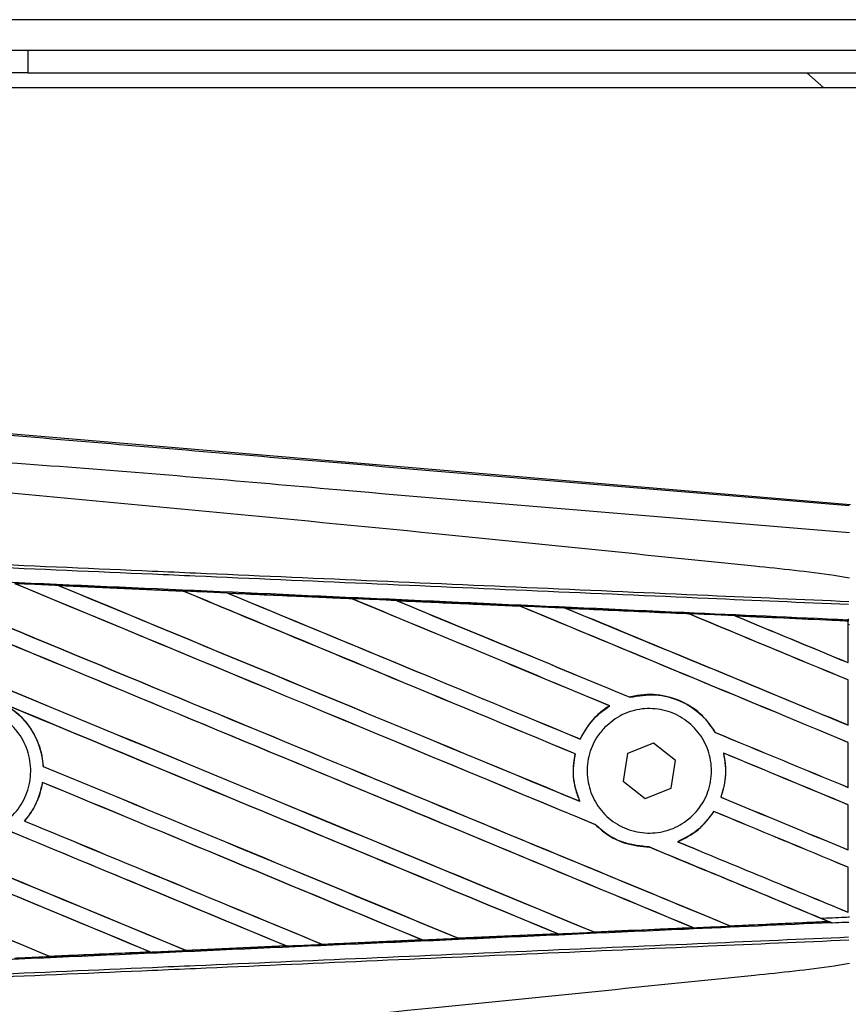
# Model space of a CAD drawing. Header units: millimetres. Extents: x 0 to 420, y 0 to 297.
# Tile 9 of 17: x 71 to 79, y 229 to 239. Entities that reach past the tile are written whole.
import ezdxf

# ---------------------------------------------------------------- set-up
doc = ezdxf.new("R2010")
doc.units = ezdxf.units.MM

msp = doc.modelspace()

# ---------------------------------------------------------------- linework, layer by layer
at = {"color": 7, "linetype": 'Continuous', "lineweight": 25}
for p, q in [((200.782, 238.7127), (65.8119, 238.7127)), ((70.3109, 238.4127), (71.0607, 238.4127)), ((71.0607, 238.4127), (71.0607, 238.1878)), ((71.0607, 238.4127), (195.5331, 238.4127)), ((71.0607, 238.1878), (70.3109, 238.1878)), ((71.0607, 238.1878), (195.5331, 238.1878)), ((78.7673, 238.1878), (78.934, 238.0378)), ((90.5564, 238.0378), (65.8119, 238.0378)), ((70.3029, 234.6724), (79.1983, 233.9224)), ((71.3661, 233.1204), (72.5978, 233.0657)), ((71.3666, 233.1202), (71.3661, 233.1204)), ((71.3666, 233.1202), (71.3719, 233.1187)), ((72.5978, 233.0657), (72.5984, 233.0654)), ((72.6, 233.0641), (72.5984, 233.0654)), ((73.0371, 233.0459), (73.036, 233.0462)), ((73.0371, 233.0459), (73.0422, 233.0444)), ((74.2652, 232.991), (73.0371, 233.0459)), ((74.2639, 232.9916), (74.2652, 232.991)), ((74.2666, 232.9897), (74.2652, 232.991)), ((74.7092, 232.971), (74.7073, 232.9718)), ((74.7092, 232.971), (74.7142, 232.9696)), ((75.9338, 232.9149), (75.9323, 232.9161)), ((76.3829, 232.8958), (76.3877, 232.8944)), ((77.6014, 232.8396), (77.6, 232.8408)), ((78.0582, 232.8201), (78.0629, 232.8187)), ((79.1741, 232.7694), (78.0582, 232.8201)), ((79.1736, 232.7683), (79.1741, 232.7694)), ((79.1736, 232.7683), (79.1736, 232.3597)), ((79.1742, 232.7718), (79.1741, 232.7694)), ((79.1742, 232.734), (79.1742, 232.7718)), ((79.1744, 232.7826), (79.1744, 232.7873)), ((79.1744, 232.7873), (79.1808, 232.7871)), ((79.1742, 232.3587), (79.1742, 232.734)), ((79.1886, 232.7334), (79.1742, 232.734)), ((79.1736, 232.3597), (79.1742, 232.3587)), ((79.1742, 232.1874), (79.1736, 232.187)), ((79.1736, 232.187), (79.1736, 231.7429)), ((79.1742, 231.7419), (79.1742, 232.1874)), ((77.0167, 232.0168), (77.0157, 232.0179)), ((76.8158, 231.932), (76.818, 231.9318)), ((79.1736, 231.7429), (79.1742, 231.7419)), ((76.526, 231.6029), (76.525, 231.604)), ((77.8629, 231.6677), (77.8614, 231.6676)), ((77.2502, 231.5633), (76.9924, 231.4617)), ((77.4671, 231.391), (77.2502, 231.5633)), ((79.1742, 231.5706), (79.1736, 231.5702)), ((79.1736, 231.5702), (79.1736, 231.126)), ((79.1742, 231.1251), (79.1742, 231.5706)), ((76.475, 231.4566), (76.4764, 231.4568)), ((76.9924, 231.4617), (76.9516, 231.1877)), ((77.9426, 231.4651), (77.9443, 231.4636)), ((71.2148, 231.3332), (71.2135, 231.333)), ((77.4262, 231.1169), (77.4671, 231.391)), ((71.2061, 231.1755), (71.2073, 231.1743)), ((76.9516, 231.1877), (77.1685, 231.0153)), ((77.1685, 231.0153), (77.4262, 231.1169)), ((79.1736, 231.126), (79.1742, 231.1251)), ((77.9181, 231.0281), (77.9166, 231.028)), ((76.5203, 230.9884), (76.5182, 230.99)), ((79.1742, 230.9538), (79.1736, 230.9533)), ((79.1736, 230.9533), (79.1736, 230.5092)), ((79.1742, 230.5082), (79.1742, 230.9538)), ((77.8474, 230.8878), (77.8483, 230.8867)), ((71.0299, 230.7929), (71.0282, 230.7929)), ((76.6773, 230.7558), (76.6793, 230.7557)), ((77.2077, 230.5364), (77.2092, 230.5351)), ((77.4893, 230.5885), (77.4867, 230.5889)), ((79.1736, 230.5092), (79.1742, 230.5082)), ((79.1742, 230.3369), (79.1736, 230.3365)), ((79.1736, 230.3365), (79.1736, 229.8924)), ((79.1742, 229.8914), (79.1742, 230.3369)), ((79.1736, 229.8924), (79.1742, 229.8914)), ((78.0089, 229.7563), (78.0078, 229.7574)), ((78.0089, 229.7563), (78.9805, 229.8004)), ((78.9769, 229.8013), (78.9805, 229.8004)), ((79.0196, 229.7845), (79.0099, 229.7885)), ((76.3031, 229.6782), (75.3201, 229.6342)), ((76.2968, 229.6801), (76.3006, 229.6791)), ((76.6638, 229.6955), (76.6627, 229.6966)), ((77.6372, 229.7406), (77.641, 229.7397)), ((72.6272, 229.5145), (73.6174, 229.5587)), ((73.6184, 229.5583), (72.6277, 229.5142)), ((73.6133, 229.5597), (73.6174, 229.5587)), ((73.6174, 229.5587), (73.6184, 229.5583)), ((73.973, 229.5746), (73.9718, 229.5757)), ((73.9739, 229.5741), (73.973, 229.5746)), ((74.9611, 229.6182), (73.9739, 229.5741)), ((74.9554, 229.6198), (74.9594, 229.6188)), ((74.9594, 229.6188), (74.9611, 229.6182)), ((75.3185, 229.6349), (75.3173, 229.6361)), ((75.3201, 229.6342), (75.3185, 229.6349)), ((71.2811, 229.4546), (72.2745, 229.4988)), ((72.2704, 229.4998), (72.2745, 229.4988)), ((72.2745, 229.4988), (72.2752, 229.4985)), ((72.6272, 229.5145), (72.6259, 229.5157)), ((72.6277, 229.5142), (72.6272, 229.5145)), ((71.2811, 229.4546), (71.2798, 229.4558)), ((71.2814, 229.4545), (71.2811, 229.4546))]:
    msp.add_line(p, q, dxfattribs=at)
for centre, major_axis, ratio, start_param, end_param in [((66.1251, 235.2717), (128.6407, -53.2888), 0.008062, 4.73054, 4.797762), ((66.1251, 235.2717), (128.5657, -53.2577), 0.008062, 4.730592, 4.797783), ((66.1251, 233.2995), (128.6407, -53.2888), 0.008062, 1.484469, 1.549716), ((66.1251, 233.2995), (128.5657, -53.2577), 0.008062, 1.484474, 1.549688), ((66.1251, 235.8886), (128.6407, -53.2888), 0.008062, 4.743502, 4.808268), ((66.1251, 235.8886), (128.5657, -53.2577), 0.008062, 4.743562, 4.808285), ((66.1251, 233.9164), (128.6407, -53.2888), 0.008062, 1.492001, 1.536762), ((66.1251, 233.9164), (128.5657, -53.2577), 0.008062, 1.491968, 1.536725), ((66.1251, 236.5054), (128.6407, -53.2888), 0.008062, 4.756481, 4.796624), ((66.1251, 236.5054), (128.5657, -53.2577), 0.008062, 4.75655, 4.796655), ((66.1251, 231.1034), (128.5664, -5.615), 0.017438, 1.521175, 1.530737), ((66.1251, 234.5332), (128.6407, -53.2888), 0.008062, 1.493583, 1.523799), ((66.1251, 234.5332), (128.5657, -53.2577), 0.008062, 1.493547, 1.523753), ((66.1251, 237.1222), (128.6407, -53.2888), 0.008062, 4.769477, 4.796669), ((66.1251, 237.1222), (128.5657, -53.2577), 0.008062, 4.769557, 4.796709), ((66.1251, 231.1034), (128.5664, -5.615), 0.017438, 1.50819, 1.51773), ((66.1251, 235.15), (128.6407, -53.2888), 0.008062, 1.490919, 1.510827), ((66.1251, 235.15), (128.5657, -53.2577), 0.008062, 1.490887, 1.510768), ((66.1251, 237.7391), (128.6407, -53.2888), 0.008062, 4.782492, 4.800496), ((66.1251, 237.7391), (128.5657, -53.2577), 0.008062, 4.782585, 4.800539), ((66.1251, 231.1034), (128.5664, -5.615), 0.017438, 1.495191, 1.504702), ((66.1251, 235.7669), (128.6407, -53.2888), 0.008062, 1.472523, 1.497843), ((66.1251, 235.7669), (128.5657, -53.2577), 0.008062, 1.472469, 1.497769), ((66.1251, 238.3559), (128.6407, -53.2888), 0.008062, 4.795528, 4.817342), ((66.1251, 238.3559), (128.5657, -53.2577), 0.008062, 4.795637, 4.817396), ((66.1251, 231.1034), (128.5664, -5.615), 0.017438, 1.482175, 1.491649), ((66.1251, 236.3837), (128.6407, -53.2888), 0.008062, 1.472523, 1.484847), ((66.1251, 236.3837), (128.5657, -53.2577), 0.008062, 1.472469, 1.484754), ((66.1251, 238.9727), (128.6407, -53.2888), 0.008062, 4.808585, 4.817342), ((66.1251, 238.9727), (128.5657, -53.2577), 0.008062, 4.808716, 4.817396), ((66.1251, 231.1034), (128.5664, -5.615), 0.017438, 1.469891, 1.478571), ((66.1251, 233.4213), (128.5657, -53.2577), 0.008062, 4.715729, 4.766314), ((66.1251, 233.4213), (128.6407, -53.2888), 0.008062, 4.715729, 4.766299), ((66.1251, 232.6827), (128.6407, -53.2888), 0.008062, 1.494934, 1.53766), ((66.1251, 232.6827), (128.5657, -53.2577), 0.008062, 1.494938, 1.537512), ((66.1251, 230.8322), (128.6407, -53.2888), 0.008062, 1.52631, 1.567151), ((66.1251, 230.8322), (128.5657, -53.2577), 0.008062, 1.52632, 1.567137), ((66.1251, 237.7391), (128.6407, -53.2888), 0.008062, 4.807089, 4.817342), ((66.1251, 237.7391), (128.5657, -53.2577), 0.008062, 4.807154, 4.817396), ((66.1251, 235.15), (128.6407, -53.2888), 0.008062, 1.472523, 1.482143), ((66.1251, 235.15), (128.5657, -53.2577), 0.008062, 1.472469, 1.482076), ((66.1251, 234.6549), (128.6407, -53.2888), 0.008062, 4.755294, 4.787267), ((66.1251, 234.6549), (128.5657, -53.2577), 0.008062, 4.755327, 4.787288), ((66.1251, 232.8044), (128.6407, -53.2888), 0.008062, 4.722714, 4.755822), ((66.1251, 232.8044), (128.5657, -53.2577), 0.008062, 4.722728, 4.755834), ((66.1251, 232.0659), (128.6407, -53.2888), 0.008062, 1.505395, 1.534628), ((66.1251, 232.0659), (128.5657, -53.2577), 0.008062, 1.505399, 1.534596), ((66.1251, 237.1222), (128.6407, -53.2888), 0.008062, 4.807519, 4.817342), ((66.1251, 237.1222), (128.5657, -53.2577), 0.008062, 4.807584, 4.817396), ((66.1251, 234.5332), (128.6407, -53.2888), 0.008062, 1.472523, 1.482886), ((66.1251, 234.5332), (128.5657, -53.2577), 0.008062, 1.472469, 1.482826), ((66.1251, 234.0381), (128.6407, -53.2888), 0.008062, 4.753852, 4.77678), ((66.1251, 234.0381), (128.5657, -53.2577), 0.008062, 4.753888, 4.776799), ((66.1251, 231.4491), (128.6407, -53.2888), 0.008062, 1.515853, 1.53695), ((66.1251, 231.4491), (128.5657, -53.2577), 0.008062, 1.515859, 1.536922), ((66.1251, 233.9164), (128.6407, -53.2888), 0.008062, 1.474644, 1.487878), ((66.1251, 233.9164), (128.5657, -53.2577), 0.008062, 1.474007, 1.487816), ((66.1251, 236.5054), (128.6407, -53.2888), 0.008062, 4.804164, 4.817342), ((66.1251, 236.5054), (128.5657, -53.2577), 0.008062, 4.804236, 4.817396), ((66.1251, 231.4752), (128.5664, 5.615), 0.017438, 4.804184, 4.811757), ((66.1251, 233.9164), (128.6407, -53.2888), 0.008062, 1.473996, 1.474644), ((66.1251, 231.4752), (128.5664, 5.615), 0.017438, 4.783186, 4.790826), ((66.1251, 231.4752), (128.5664, 5.615), 0.017438, 4.793682, 4.80129), ((66.1251, 231.4752), (128.5664, 5.615), 0.017438, 4.762213, 4.769904), ((66.1251, 231.4752), (128.5664, 5.615), 0.017438, 4.772697, 4.780365), ((66.1251, 231.4752), (128.5664, 5.615), 0.017438, 4.751732, 4.759444)]:
    msp.add_ellipse(centre, major_axis=major_axis, ratio=ratio, start_param=start_param, end_param=end_param, dxfattribs=at)
for points, knots in [([(66.1497, 235.0051), (67.036, 234.9304), (68.8087, 234.781), (71.4669, 234.5576), (74.9296, 234.2672), (77.4997, 234.0525), (79.1866, 233.9116)], [0, 0, 0, 0, 0.20362, 0.407241, 0.610948, 1, 1, 1, 1]), ([(79.1881, 233.6423), (77.4993, 233.7803), (74.9254, 233.9907), (71.4571, 234.3038), (68.7917, 234.4577), (67.0176, 234.7826), (66.1273, 234.7378), (66.1273, 234.7378)], [0, 0, 0, 0, 0.388767, 0.592528, 0.796289, 0.999999, 1, 1, 1, 1]), ([(79.187, 233.1945), (79.1366, 233.2026), (78.8257, 233.2525), (77.4616, 233.3914), (74.6588, 233.6808), (70.6152, 234.0616), (67.6224, 234.3384), (66.1251, 234.4769)], [0, 0, 0, 0, 0.011701, 0.072209, 0.314194, 0.656887, 1, 1, 1, 1]), ([(79.1795, 232.9315), (78.7162, 232.9517), (77.691, 232.9964), (76.101, 233.0657), (74.41, 233.1395), (73.1404, 233.1949), (71.8708, 233.2502), (70.6012, 233.3056), (68.5447, 233.3953), (67.0523, 233.4604), (66.1245, 233.5009)], [0, 0, 0, 0, 0.106787, 0.236344, 0.366001, 0.49568, 0.528068, 0.657625, 0.787181, 1, 1, 1, 1]), ([(66.1259, 233.5327), (67.0537, 233.4922), (68.5464, 233.4271), (70.603, 233.3375), (71.8728, 233.2821), (73.1426, 233.2267), (74.4123, 233.1713), (76.1034, 233.0976), (77.6935, 233.0283), (78.7189, 232.9836), (79.1822, 232.9633)], [0, 0, 0, 0, 0.212819, 0.342375, 0.471932, 0.50432, 0.633999, 0.763656, 0.893213, 1, 1, 1, 1]), ([(66.1186, 233.3644), (66.2845, 233.3571), (67.1143, 233.3209), (68.6078, 233.2554), (70.5986, 233.1675), (72.5882, 233.0791), (74.2449, 233.0051), (75.9002, 232.9308), (77.4336, 232.8616), (78.6343, 232.8071), (79.1744, 232.7826)], [0, 0, 0, 0, 0.038064, 0.190322, 0.342581, 0.49484, 0.647098, 0.723226, 0.875485, 1, 1, 1, 1]), ([(71.3661, 233.1204), (71.3436, 233.1214), (71.2315, 233.1264), (71.0868, 233.1328), (70.9645, 233.1382), (70.9319, 233.1396)], [0, 0, 0, 0, 0.154957, 0.774784, 1, 1, 1, 1]), ([(72.5984, 233.0654), (72.5942, 233.0656), (72.1837, 233.0839), (71.7731, 233.1021), (71.3666, 233.1202)], [0, 0, 0, 0, 0.010291, 1, 1, 1, 1]), ([(73.036, 233.0462), (73.0136, 233.0472), (72.9015, 233.0522), (72.7554, 233.0587), (72.6317, 233.0642), (72.5978, 233.0657)], [0, 0, 0, 0, 0.153473, 0.767366, 1, 1, 1, 1]), ([(73.036, 233.0462), (73.2785, 233.0355), (73.6156, 233.0205), (74.0248, 233.0022), (74.1916, 232.9948), (74.2639, 232.9916)], [0, 0, 0, 0, 0.592367, 0.823393, 1, 1, 1, 1]), ([(74.7073, 232.9718), (74.6849, 232.9728), (74.5728, 232.9778), (74.425, 232.9844), (74.2996, 232.99), (74.2639, 232.9916)], [0, 0, 0, 0, 0.15162, 0.758101, 1, 1, 1, 1]), ([(74.7073, 232.9718), (74.7931, 232.9679), (74.9888, 232.9592), (75.2989, 232.9453), (75.6207, 232.931), (75.8325, 232.9215), (75.93, 232.9171)], [0, 0, 0, 0, 0.210383, 0.480144, 0.760626, 1, 1, 1, 1]), ([(75.9323, 232.9161), (75.8103, 232.9216), (75.4027, 232.9399), (74.9949, 232.9582), (74.7092, 232.971)], [0, 0, 0, 0, 0.299491, 1, 1, 1, 1]), ([(76.3797, 232.897), (76.3573, 232.898), (76.2454, 232.903), (76.0955, 232.9097), (75.9679, 232.9154), (75.93, 232.9171)], [0, 0, 0, 0, 0.149425, 0.747127, 1, 1, 1, 1]), ([(75.93, 232.9171), (75.9309, 232.9168), (75.9321, 232.9162), (75.9323, 232.9161), (75.9323, 232.9161)], [0, 0, 0, 0, 0.6976298, 1, 1, 1, 1]), ([(76.3797, 232.897), (76.5039, 232.8915), (76.7625, 232.8799), (77.1614, 232.862), (77.4427, 232.8494), (77.5896, 232.8428), (77.5961, 232.8425)], [0, 0, 0, 0, 0.306068, 0.637612, 0.983829, 1, 1, 1, 1]), ([(76.3829, 232.8958), (76.3825, 232.8959), (76.3819, 232.8962), (76.3803, 232.8968), (76.3797, 232.897)], [0, 0, 0, 0, 0.675352, 1, 1, 1, 1]), ([(77.6, 232.8408), (77.5834, 232.8416), (77.1779, 232.8599), (76.7721, 232.8782), (76.3829, 232.8958)], [0, 0, 0, 0, 0.040966, 1, 1, 1, 1]), ([(78.0532, 232.8221), (78.0308, 232.8231), (77.9189, 232.8281), (77.7665, 232.8349), (77.6365, 232.8407), (77.5961, 232.8425)], [0, 0, 0, 0, 0.146921, 0.734606, 1, 1, 1, 1]), ([(77.5961, 232.8425), (77.5973, 232.842), (77.5994, 232.8411), (77.5998, 232.8409), (77.6, 232.8408)], [0, 0, 0, 0, 0.569226, 1, 1, 1, 1]), ([(78.0532, 232.8221), (78.1946, 232.8157), (78.4974, 232.8021), (78.871, 232.7854), (79.1032, 232.775), (79.1742, 232.7718)], [0, 0, 0, 0, 0.3784171, 0.8098591, 1, 1, 1, 1]), ([(78.0582, 232.8201), (78.0577, 232.8202), (78.0569, 232.8206), (78.0543, 232.8216), (78.0532, 232.8221)], [0, 0, 0, 0, 0.5548092, 1, 1, 1, 1]), ([(79.1742, 232.734), (79.1743, 232.7438), (79.1743, 232.7621), (79.1744, 232.7792), (79.1744, 232.7863), (79.1744, 232.7873)], [0, 0, 0, 0, 0.497972, 0.924774, 1, 1, 1, 1]), ([(79.1744, 232.7826), (79.1744, 232.7794), (79.1743, 232.7749), (79.1743, 232.7725), (79.1742, 232.7718)], [0, 0, 0, 0, 0.708181, 1, 1, 1, 1]), ([(77.8629, 231.6677), (77.823, 231.7253), (77.7346, 231.8525), (77.5304, 231.9874), (77.2824, 232.0548), (77.1055, 232.0414), (77.0196, 232.019), (77.0157, 232.0179)], [0, 0, 0, 0, 0.2124905, 0.4699569, 0.7284596, 0.9876644, 1, 1, 1, 1]), ([(77.0167, 232.0168), (77.1007, 232.0306), (77.269, 232.0582), (77.5197, 231.99), (77.7286, 231.8573), (77.8195, 231.7275), (77.8614, 231.6676)], [0, 0, 0, 0, 0.258616, 0.518255, 0.777866, 1, 1, 1, 1]), ([(70.0173, 231.737), (70.0726, 231.7818), (70.1831, 231.8716), (70.3935, 231.9271), (70.6079, 231.9143), (70.8066, 231.8299), (70.9661, 231.6849), (71.0685, 231.4951), (71.1023, 231.2822), (71.0639, 231.0703), (70.9574, 230.883), (70.795, 230.7414), (70.5948, 230.6616), (70.3794, 230.6525), (70.1731, 230.7152), (69.9992, 230.8428), (69.8775, 231.0207), (69.8213, 231.229), (69.8378, 231.4432), (69.9115, 231.6182), (69.9879, 231.704), (70.0173, 231.737)], [0, 0, 0, 0, 0.053701, 0.107401, 0.161118, 0.214849, 0.268575, 0.322276, 0.375942, 0.429583, 0.483224, 0.536891, 0.590592, 0.644318, 0.698049, 0.751765, 0.805459, 0.859132, 0.91279, 0.966445, 1, 1, 1, 1]), ([(70.8164, 231.9538), (70.8604, 231.9268), (70.9765, 231.8553), (71.1201, 231.6817), (71.1978, 231.488), (71.2099, 231.3685), (71.2135, 231.333)], [0, 0, 0, 0, 0.201287, 0.531219, 0.860982, 1, 1, 1, 1]), ([(71.2148, 231.3332), (71.2136, 231.349), (71.2058, 231.449), (71.1504, 231.6289), (71.0125, 231.8257), (70.8874, 231.9097), (70.8327, 231.9464)], [0, 0, 0, 0, 0.063345, 0.400734, 0.738191, 1, 1, 1, 1]), ([(76.8158, 231.932), (76.8087, 231.9276), (76.7564, 231.8947), (76.6432, 231.8008), (76.5618, 231.6836), (76.5257, 231.6055), (76.525, 231.604)], [0, 0, 0, 0, 0.0566586, 0.4186058, 0.988574, 1, 1, 1, 1]), ([(76.526, 231.6029), (76.5678, 231.6767), (76.6421, 231.8077), (76.7645, 231.8941), (76.818, 231.9318)], [0, 0, 0, 0, 0.562837, 1, 1, 1, 1]), ([(76.7703, 231.7212), (76.8238, 231.7657), (76.9309, 231.8549), (77.136, 231.9114), (77.3458, 231.9012), (77.5413, 231.8206), (77.6988, 231.68), (77.8006, 231.4952), (77.8353, 231.2877), (77.7996, 231.0809), (77.6978, 230.8976), (77.5411, 230.758), (77.3466, 230.6778), (77.1361, 230.6665), (76.9334, 230.7258), (76.7619, 230.8491), (76.6412, 231.0221), (76.5847, 231.2251), (76.599, 231.4342), (76.6691, 231.6049), (76.7423, 231.6889), (76.7703, 231.7212)], [0, 0, 0, 0, 0.053804, 0.107603, 0.161518, 0.215501, 0.269422, 0.323168, 0.376705, 0.430101, 0.483493, 0.537022, 0.590757, 0.644669, 0.698652, 0.752575, 0.806342, 0.859929, 0.913385, 0.966805, 1, 1, 1, 1]), ([(76.475, 231.4566), (76.4693, 231.4261), (76.4481, 231.3128), (76.4588, 231.1499), (76.5031, 231.0305), (76.5182, 230.99)], [0, 0, 0, 0, 0.196069, 0.727723, 1, 1, 1, 1]), ([(76.5203, 230.9884), (76.4934, 231.068), (76.4417, 231.2208), (76.4652, 231.3803), (76.4764, 231.4568)], [0, 0, 0, 0, 0.520389, 1, 1, 1, 1]), ([(77.9426, 231.4651), (77.9552, 231.382), (77.9776, 231.2338), (77.9352, 231.0908), (77.9166, 231.028)], [0, 0, 0, 0, 0.561023, 1, 1, 1, 1]), ([(77.9181, 231.0281), (77.9294, 231.0637), (77.9662, 231.1796), (77.9713, 231.3312), (77.9494, 231.4386), (77.9443, 231.4636)], [0, 0, 0, 0, 0.253984, 0.826432, 1, 1, 1, 1]), ([(71.2061, 231.1755), (71.1862, 231.093), (71.1522, 230.9528), (71.0643, 230.8395), (71.0282, 230.7929)], [0, 0, 0, 0, 0.588672, 1, 1, 1, 1]), ([(71.0299, 230.7929), (71.0555, 230.8254), (71.1334, 230.9242), (71.1872, 231.0599), (71.2045, 231.1587), (71.2073, 231.1743)], [0, 0, 0, 0, 0.29149, 0.888101, 1, 1, 1, 1]), ([(77.8474, 230.8878), (77.7959, 230.8199), (77.6986, 230.6918), (77.5545, 230.6218), (77.4867, 230.5889)], [0, 0, 0, 0, 0.529542, 1, 1, 1, 1]), ([(77.4893, 230.5885), (77.5602, 230.6235), (77.7034, 230.6942), (77.7996, 230.8221), (77.8483, 230.8867)], [0, 0, 0, 0, 0.4947316, 1, 1, 1, 1]), ([(76.6773, 230.7558), (76.7, 230.7349), (76.7846, 230.6567), (76.9624, 230.559), (77.128, 230.543), (77.2092, 230.5351)], [0, 0, 0, 0, 0.157382, 0.586829, 1, 1, 1, 1]), ([(77.2077, 230.5364), (77.1235, 230.545), (76.9546, 230.5623), (76.7796, 230.6624), (76.6985, 230.7379), (76.6793, 230.7557)], [0, 0, 0, 0, 0.431457, 0.865462, 1, 1, 1, 1]), ([(78.9028, 229.8328), (78.9816, 229.8362), (79.0768, 229.8404), (79.172, 229.8445), (79.1886, 229.8453)], [0, 0, 0, 0, 0.826564, 1, 1, 1, 1]), ([(79.0099, 229.7885), (78.5245, 229.7665), (77.3787, 229.7145), (75.9002, 229.6478), (74.2449, 229.5735), (72.5882, 229.4995), (70.5986, 229.4111), (68.6078, 229.3232), (67.1143, 229.2577), (66.2845, 229.2215), (66.1186, 229.2142)], [0, 0, 0, 0, 0.113301, 0.26751, 0.344613, 0.498822, 0.653031, 0.80724, 0.961449, 1, 1, 1, 1]), ([(77.6446, 229.7383), (77.667, 229.7393), (77.7789, 229.7443), (77.9015, 229.7498), (78.0017, 229.7543), (78.0124, 229.7547)], [0, 0, 0, 0, 0.182548, 0.912741, 1, 1, 1, 1]), ([(78.0124, 229.7547), (78.0113, 229.7552), (78.0094, 229.7561), (78.009, 229.7562), (78.0089, 229.7563)], [0, 0, 0, 0, 0.576987, 1, 1, 1, 1]), ([(78.9857, 229.7984), (78.8696, 229.7932), (78.5453, 229.7786), (78.2208, 229.7641), (78.0124, 229.7547)], [0, 0, 0, 0, 0.357976, 1, 1, 1, 1]), ([(79.0196, 229.7845), (78.994, 229.7951), (78.9554, 229.811), (78.9161, 229.8273), (78.9028, 229.8328)], [0, 0, 0, 0, 0.660873, 1, 1, 1, 1]), ([(78.9805, 229.8004), (78.9809, 229.8003), (78.9817, 229.8), (78.9844, 229.7989), (78.9857, 229.7984)], [0, 0, 0, 0, 0.517453, 1, 1, 1, 1]), ([(78.9857, 229.7984), (78.9898, 229.7967), (78.997, 229.7938), (79.006, 229.7901), (79.0099, 229.7885)], [0, 0, 0, 0, 0.5670555, 1, 1, 1, 1]), ([(79.1808, 229.7916), (79.1684, 229.791), (79.1146, 229.7887), (79.0609, 229.7863), (79.0196, 229.7845)], [0, 0, 0, 0, 0.231001, 1, 1, 1, 1]), ([(75.3185, 229.6349), (75.4011, 229.6386), (75.7285, 229.6533), (76.0558, 229.6681), (76.3006, 229.6791)], [0, 0, 0, 0, 0.252037, 1, 1, 1, 1]), ([(76.3006, 229.6791), (76.301, 229.679), (76.3014, 229.6788), (76.3028, 229.6783), (76.3031, 229.6782)], [0, 0, 0, 0, 0.748666, 1, 1, 1, 1]), ([(76.3031, 229.6782), (76.3255, 229.6792), (76.4466, 229.6846), (76.5676, 229.69), (76.6662, 229.6944)], [0, 0, 0, 0, 0.18503, 1, 1, 1, 1]), ([(76.6638, 229.6955), (76.9593, 229.7088), (77.2851, 229.7236), (77.6107, 229.7383), (77.641, 229.7397)], [0, 0, 0, 0, 0.907023, 1, 1, 1, 1]), ([(76.6662, 229.6944), (76.6653, 229.6948), (76.6641, 229.6954), (76.6639, 229.6955), (76.6638, 229.6955)], [0, 0, 0, 0, 0.69735, 1, 1, 1, 1]), ([(77.6446, 229.7383), (77.4982, 229.7317), (77.1721, 229.7171), (76.8459, 229.7025), (76.6662, 229.6944)], [0, 0, 0, 0, 0.449213, 1, 1, 1, 1]), ([(77.641, 229.7397), (77.6414, 229.7395), (77.642, 229.7393), (77.6439, 229.7386), (77.6446, 229.7383)], [0, 0, 0, 0, 0.615701, 1, 1, 1, 1]), ([(66.1245, 229.0778), (67.0523, 229.1182), (68.5447, 229.1833), (70.6012, 229.273), (71.8708, 229.3284), (73.1404, 229.3838), (74.41, 229.4391), (76.101, 229.5129), (77.691, 229.5822), (78.7162, 229.627), (79.1795, 229.6472)], [0, 0, 0, 0, 0.212819, 0.342375, 0.471932, 0.50432, 0.633999, 0.763656, 0.893212, 1, 1, 1, 1]), ([(79.1822, 229.6153), (78.7189, 229.5951), (77.6935, 229.5504), (76.1034, 229.481), (74.4123, 229.4073), (73.1426, 229.3519), (71.8728, 229.2965), (70.603, 229.2412), (68.5464, 229.1515), (67.0537, 229.0864), (66.1259, 229.0459)], [0, 0, 0, 0, 0.106788, 0.236344, 0.366001, 0.49568, 0.528068, 0.657625, 0.787181, 1, 1, 1, 1]), ([(73.6184, 229.5583), (73.6409, 229.5593), (73.7568, 229.5645), (73.8753, 229.5697), (73.9714, 229.574), (73.9739, 229.5741)], [0, 0, 0, 0, 0.189164, 0.978774, 1, 1, 1, 1]), ([(73.973, 229.5746), (74.1731, 229.5835), (74.5019, 229.5983), (74.8307, 229.613), (74.9594, 229.6188)], [0, 0, 0, 0, 0.608399, 1, 1, 1, 1]), ([(74.9611, 229.6182), (74.9835, 229.6192), (75.1032, 229.6245), (75.2228, 229.6299), (75.3201, 229.6342)], [0, 0, 0, 0, 0.187241, 1, 1, 1, 1]), ([(72.2752, 229.4985), (72.0043, 229.4865), (71.6731, 229.4718), (71.3418, 229.4571), (71.2814, 229.4545)], [0, 0, 0, 0, 0.817852, 1, 1, 1, 1]), ([(72.2752, 229.4985), (72.2976, 229.4995), (72.4151, 229.5048), (72.5326, 229.51), (72.6277, 229.5142)], [0, 0, 0, 0, 0.190783, 1, 1, 1, 1]), ([(79.187, 229.3841), (79.1366, 229.376), (78.8257, 229.3261), (77.4616, 229.1872), (74.6588, 228.8979), (70.6152, 228.517), (67.6224, 228.2402), (66.1251, 228.1017)], [0, 0, 0, 0, 0.011701, 0.072209, 0.314194, 0.656887, 1, 1, 1, 1]), ([(70.9312, 229.439), (70.9536, 229.4399), (71.0704, 229.4451), (71.1871, 229.4503), (71.2814, 229.4545)], [0, 0, 0, 0, 0.192083, 1, 1, 1, 1])]:
    msp.add_open_spline(points, degree=3, knots=knots, dxfattribs=at)

doc.saveas('drawing.dxf')
